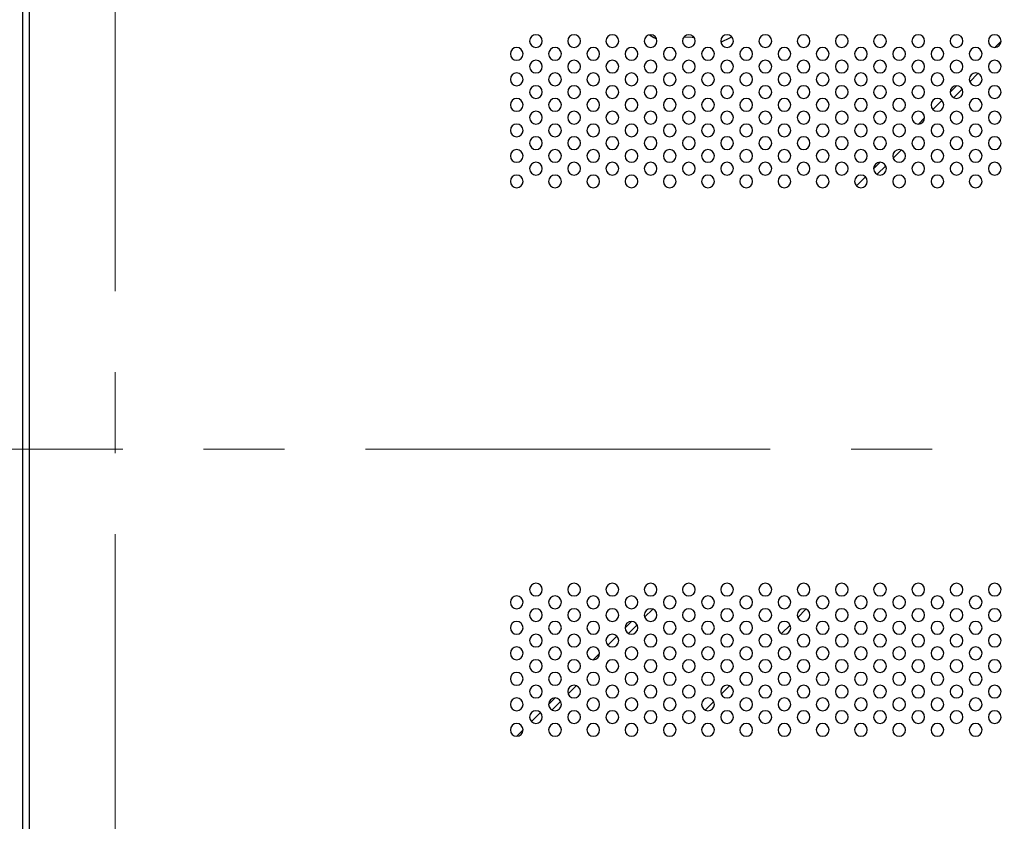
# Model space of a CAD drawing. Header units: millimetres. Extents: x 0 to 1118, y 0 to 864.
# Tile 75 of 256: x 744 to 775, y 435 to 461. Entities that reach past the tile are written whole.
import ezdxf

# ---------------------------------------------------------------- set-up
doc = ezdxf.new("R2010")
doc.units = ezdxf.units.MM
doc.linetypes.add('CENTERX2', pattern=[20.32, 12.7, -2.54, 2.54, -2.54])
doc.styles.add('SLDTEXTSTYLE3', font='TXT', dxfattribs={"width": 0.75})
doc.dimstyles.new('SLDDIMSTYLE4', dxfattribs={"dimtxt": 4.7625, "dimasz": 3.556, "dimexe": 0, "dimexo": 0.0625, "dimgap": 1.190625, "dimtad": 1, "dimlfac": 5, "dimrnd": 1e-09, "dimzin": 4, "dimdsep": 46, "dimtxsty": 'SLDTEXTSTYLE3', "dimsah": 1, "dimcen": 0.09, "dimadec": 0, "dimazin": 1, "dimtfac": 1, "dimtofl": 0, "dimtmove": 0, "dimatfit": 3, "dimfxl": 1, "dimfrac": 2, "dimtolj": 1, "dimtzin": 12, "dimarcsym": 0})

# ---------------------------------------------------------------- blocks, each defined once
blk = doc.blocks.new('_D_13')
at = {"color": 7, "linetype": 'Continuous', "lineweight": 0}
for p, q in [((745.727, 471.159), (620.46, 471.159)), ((621.46, 471.159), (621.46, 391.159)), ((745.727, 391.159), (620.46, 391.159))]:
    blk.add_line(p, q, dxfattribs=at)
at = {"color": 7, "linetype": 'Continuous', "lineweight": 18}
for points in [[(621.46, 471.159), (621.079, 467.603), (621.841, 467.603)], [(621.46, 391.159), (621.841, 394.715), (621.079, 394.715)]]:
    blk.add_solid(points, dxfattribs=at)
at = {"color": 7, "linetype": 'Continuous', "lineweight": 18, "insert": (615.321, 426.519), "char_height": 4.7625, "attachment_point": 1, "rotation": 90, "style": 'SLDTEXTSTYLE3'}
blk.add_mtext('400.00', dxfattribs=at)

msp = doc.modelspace()

# ---------------------------------------------------------------- linework, layer by layer
at = {"color": 7, "linetype": 'CENTERX2', "lineweight": 18}
for p, q in [((746.7268, 391.1586), (746.7268, 511.1586)), ((632.6604, 447.1586), (979.7646, 447.1586))]:
    msp.add_line(p, q, dxfattribs=at)
at = {"color": 7, "linetype": 'Continuous', "lineweight": 25}
for p, q in [((743.8268, 352.9062), (743.8268, 480.1586)), ((744.0268, 480.1586), (744.0268, 352.9062)), ((774.5268, 459.9556), (774.3298, 459.7586)), ((773.5403, 458.6863), (773.7991, 458.945)), ((773.1298, 458.5585), (772.9269, 458.3556)), ((773.035, 458.1809), (773.3045, 458.4504)), ((772.6697, 458.0985), (772.3869, 457.8157)), ((772.1268, 457.5556), (771.9298, 457.3586)), ((771.1403, 456.2863), (771.3991, 456.545)), ((770.7298, 456.1585), (770.5269, 455.9556)), ((770.635, 455.7809), (770.9045, 456.0504)), ((770.2697, 455.6985), (769.9869, 455.4157)), ((768.4032, 442.1434), (768.142, 441.8822)), ((762.9271, 441.7586), (762.7268, 441.5583)), ((767.9064, 441.6466), (767.6387, 441.379)), ((762.4684, 441.2998), (762.1856, 441.017)), ((761.9268, 440.7583), (761.7271, 440.5586)), ((766.0032, 439.7434), (765.742, 439.4822)), ((760.5271, 439.3586), (760.3268, 439.1583)), ((765.5064, 439.2466), (765.2387, 438.979)), ((760.0684, 438.8998), (759.7856, 438.617)), ((759.5268, 438.3583), (759.3271, 438.1586))]:
    msp.add_line(p, q, dxfattribs=at)
at = {"color": 8, "linetype": 'Continuous', "lineweight": 25}
for p, q in [((764.5788, 460.093), (764.8268, 460.0782)), ((764.8268, 460.0782), (764.8865, 460.0791)), ((763.3396, 441.8882), (763.5972, 442.1458)), ((762.8332, 441.3818), (763.1036, 441.6522)), ((760.9396, 439.4882), (761.1972, 439.7458)), ((760.4332, 438.9818), (760.7036, 439.2522))]:
    msp.add_line(p, q, dxfattribs=at)
at = {"color": 8, "linetype": 'Continuous', "lineweight": 25, "flags": 128}
for points in [[(763.4938, 460.1558), (763.6239, 460.075), (763.7156, 460.0247)], [(765.7291, 459.9283), (766.0298, 460.075), (766.0696, 460.0986)]]:
    msp.add_lwpolyline(points, dxfattribs=at)
at = {"color": 7, "linetype": 'Continuous', "lineweight": 25}
for centre, start, end in [((759.9268, 459.9586), 0, 180), ((761.1268, 459.9586), 0, 180), ((762.3268, 459.9586), 0, 180), ((763.5268, 459.9586), 0, 180), ((764.7268, 459.9586), 0, 180), ((765.9268, 459.9586), 0, 180), ((767.1268, 459.9586), 0, 180), ((768.3268, 459.9586), 0, 180), ((769.5268, 459.9586), 0, 180), ((770.7268, 459.9586), 0, 180), ((771.9268, 459.9586), 0, 180), ((773.1268, 459.9586), 0, 180), ((774.3268, 459.9586), 0, 180), ((759.9268, 459.9586), 180, 0), ((761.1268, 459.9586), 180, 0), ((762.3268, 459.9586), 180, 0), ((763.5268, 459.9586), 180, 0), ((764.7268, 459.9586), 180, 0), ((765.9268, 459.9586), 180, 0), ((767.1268, 459.9586), 180, 0), ((768.3268, 459.9586), 180, 0), ((769.5268, 459.9586), 180, 0), ((770.7268, 459.9586), 180, 0), ((771.9268, 459.9586), 180, 0), ((773.1268, 459.9586), 180, 0), ((774.3268, 459.9586), 180, 0), ((759.3268, 459.5586), 0, 180), ((759.3268, 459.5586), 180, 0), ((760.5268, 459.5586), 0, 180), ((760.5268, 459.5586), 180, 0), ((761.7268, 459.5586), 0, 180), ((761.7268, 459.5586), 180, 0), ((762.9268, 459.5586), 0, 180), ((762.9268, 459.5586), 180, 0), ((764.1268, 459.5586), 0, 180), ((764.1268, 459.5586), 180, 0), ((765.3268, 459.5586), 0, 180), ((765.3268, 459.5586), 180, 0), ((766.5268, 459.5586), 0, 180), ((766.5268, 459.5586), 180, 0), ((767.7268, 459.5586), 0, 180), ((767.7268, 459.5586), 180, 0), ((768.9268, 459.5586), 0, 180), ((768.9268, 459.5586), 180, 0), ((770.1268, 459.5586), 0, 180), ((770.1268, 459.5586), 180, 0), ((771.3268, 459.5586), 0, 180), ((771.3268, 459.5586), 180, 0), ((772.5268, 459.5586), 0, 180), ((772.5268, 459.5586), 180, 0), ((773.7268, 459.5586), 0, 180), ((773.7268, 459.5586), 180, 0), ((759.9268, 459.1586), 0, 180), ((761.1268, 459.1586), 0, 180), ((762.3268, 459.1586), 0, 180), ((763.5268, 459.1586), 0, 180), ((764.7268, 459.1586), 0, 180), ((765.9268, 459.1586), 0, 180), ((767.1268, 459.1586), 0, 180), ((768.3268, 459.1586), 0, 180), ((769.5268, 459.1586), 0, 180), ((770.7268, 459.1586), 0, 180), ((771.9268, 459.1586), 0, 180), ((773.1268, 459.1586), 0, 180), ((774.3268, 459.1586), 0, 180), ((759.3268, 458.7586), 0, 180), ((759.9268, 459.1586), 180, 0), ((760.5268, 458.7586), 0, 180), ((761.1268, 459.1586), 180, 0), ((761.7268, 458.7586), 0, 180), ((762.3268, 459.1586), 180, 0), ((762.9268, 458.7586), 0, 180), ((763.5268, 459.1586), 180, 0), ((764.1268, 458.7586), 0, 180), ((764.7268, 459.1586), 180, 0), ((765.3268, 458.7586), 0, 180), ((765.9268, 459.1586), 180, 0), ((766.5268, 458.7586), 0, 180), ((767.1268, 459.1586), 180, 0), ((767.7268, 458.7586), 0, 180), ((768.3268, 459.1586), 180, 0), ((768.9268, 458.7586), 0, 180), ((769.5268, 459.1586), 180, 0), ((770.1268, 458.7586), 0, 180), ((770.7268, 459.1586), 180, 0), ((771.3268, 458.7586), 0, 180), ((771.9268, 459.1586), 180, 0), ((772.5268, 458.7586), 0, 180), ((773.1268, 459.1586), 180, 0), ((773.7268, 458.7586), 0, 180), ((774.3268, 459.1586), 180, 0), ((759.3268, 458.7586), 180, 0), ((759.9268, 458.3586), 0, 180), ((760.5268, 458.7586), 180, 0), ((761.1268, 458.3586), 0, 180), ((761.7268, 458.7586), 180, 0), ((762.3268, 458.3586), 0, 180), ((762.9268, 458.7586), 180, 0), ((763.5268, 458.3586), 0, 180), ((764.1268, 458.7586), 180, 0), ((764.7268, 458.3586), 0, 180), ((765.3268, 458.7586), 180, 0), ((765.9268, 458.3586), 0, 180), ((766.5268, 458.7586), 180, 0), ((767.1268, 458.3586), 0, 180), ((767.7268, 458.7586), 180, 0), ((768.3268, 458.3586), 0, 180), ((768.9268, 458.7586), 180, 0), ((769.5268, 458.3586), 0, 180), ((770.1268, 458.7586), 180, 0), ((770.7268, 458.3586), 0, 180), ((771.3268, 458.7586), 180, 0), ((771.9268, 458.3586), 0, 180), ((772.5268, 458.7586), 180, 0), ((773.1268, 458.3586), 0, 180), ((773.7268, 458.7586), 180, 0), ((774.3268, 458.3586), 0, 180), ((759.9268, 458.3586), 180, 0), ((761.1268, 458.3586), 180, 0), ((762.3268, 458.3586), 180, 0), ((763.5268, 458.3586), 180, 0), ((764.7268, 458.3586), 180, 0), ((765.9268, 458.3586), 180, 0), ((767.1268, 458.3586), 180, 0), ((768.3268, 458.3586), 180, 0), ((769.5268, 458.3586), 180, 0), ((770.7268, 458.3586), 180, 0), ((771.9268, 458.3586), 180, 0), ((773.1268, 458.3586), 180, 0), ((774.3268, 458.3586), 180, 0), ((759.3268, 457.9586), 0, 180), ((759.3268, 457.9586), 180, 0), ((760.5268, 457.9586), 0, 180), ((760.5268, 457.9586), 180, 0), ((761.7268, 457.9586), 0, 180), ((761.7268, 457.9586), 180, 0), ((762.9268, 457.9586), 0, 180), ((762.9268, 457.9586), 180, 0), ((764.1268, 457.9586), 0, 180), ((764.1268, 457.9586), 180, 0), ((765.3268, 457.9586), 0, 180), ((765.3268, 457.9586), 180, 0), ((766.5268, 457.9586), 0, 180), ((766.5268, 457.9586), 180, 0), ((767.7268, 457.9586), 0, 180), ((767.7268, 457.9586), 180, 0), ((768.9268, 457.9586), 0, 180), ((768.9268, 457.9586), 180, 0), ((770.1268, 457.9586), 0, 180), ((770.1268, 457.9586), 180, 0), ((771.3268, 457.9586), 0, 180), ((771.3268, 457.9586), 180, 0), ((772.5268, 457.9586), 0, 180), ((772.5268, 457.9586), 180, 0), ((773.7268, 457.9586), 0, 180), ((773.7268, 457.9586), 180, 0), ((759.9268, 457.5586), 0, 180), ((761.1268, 457.5586), 0, 180), ((762.3268, 457.5586), 0, 180), ((763.5268, 457.5586), 0, 180), ((764.7268, 457.5586), 0, 180), ((765.9268, 457.5586), 0, 180), ((767.1268, 457.5586), 0, 180), ((768.3268, 457.5586), 0, 180), ((769.5268, 457.5586), 0, 180), ((770.7268, 457.5586), 0, 180), ((771.9268, 457.5586), 0, 180), ((773.1268, 457.5586), 0, 180), ((774.3268, 457.5586), 0, 180), ((759.3268, 457.1586), 0, 180), ((759.9268, 457.5586), 180, 0), ((760.5268, 457.1586), 0, 180), ((761.1268, 457.5586), 180, 0), ((761.7268, 457.1586), 0, 180), ((762.3268, 457.5586), 180, 0), ((762.9268, 457.1586), 0, 180), ((763.5268, 457.5586), 180, 0), ((764.1268, 457.1586), 0, 180), ((764.7268, 457.5586), 180, 0), ((765.3268, 457.1586), 0, 180), ((765.9268, 457.5586), 180, 0), ((766.5268, 457.1586), 0, 180), ((767.1268, 457.5586), 180, 0), ((767.7268, 457.1586), 0, 180), ((768.3268, 457.5586), 180, 0), ((768.9268, 457.1586), 0, 180), ((769.5268, 457.5586), 180, 0), ((770.1268, 457.1586), 0, 180), ((770.7268, 457.5586), 180, 0), ((771.3268, 457.1586), 0, 180), ((771.9268, 457.5586), 180, 0), ((772.5268, 457.1586), 0, 180), ((773.1268, 457.5586), 180, 0), ((773.7268, 457.1586), 0, 180), ((774.3268, 457.5586), 180, 0), ((759.3268, 457.1586), 180, 0), ((760.5268, 457.1586), 180, 0), ((761.7268, 457.1586), 180, 0), ((762.9268, 457.1586), 180, 0), ((764.1268, 457.1586), 180, 0), ((765.3268, 457.1586), 180, 0), ((766.5268, 457.1586), 180, 0), ((767.7268, 457.1586), 180, 0), ((768.9268, 457.1586), 180, 0), ((770.1268, 457.1586), 180, 0), ((771.3268, 457.1586), 180, 0), ((772.5268, 457.1586), 180, 0), ((773.7268, 457.1586), 180, 0), ((759.9268, 456.7586), 0, 180), ((759.9268, 456.7586), 180, 0), ((761.1268, 456.7586), 0, 180), ((761.1268, 456.7586), 180, 0), ((762.3268, 456.7586), 0, 180), ((762.3268, 456.7586), 180, 0), ((763.5268, 456.7586), 0, 180), ((763.5268, 456.7586), 180, 0), ((764.7268, 456.7586), 0, 180), ((764.7268, 456.7586), 180, 0), ((765.9268, 456.7586), 0, 180), ((765.9268, 456.7586), 180, 0), ((767.1268, 456.7586), 0, 180), ((767.1268, 456.7586), 180, 0), ((768.3268, 456.7586), 0, 180), ((768.3268, 456.7586), 180, 0), ((769.5268, 456.7586), 0, 180), ((769.5268, 456.7586), 180, 0), ((770.7268, 456.7586), 0, 180), ((770.7268, 456.7586), 180, 0), ((771.9268, 456.7586), 0, 180), ((771.9268, 456.7586), 180, 0), ((773.1268, 456.7586), 0, 180), ((773.1268, 456.7586), 180, 0), ((774.3268, 456.7586), 0, 180), ((774.3268, 456.7586), 180, 0), ((759.3268, 456.3586), 0, 180), ((760.5268, 456.3586), 0, 180), ((761.7268, 456.3586), 0, 180), ((762.9268, 456.3586), 0, 180), ((764.1268, 456.3586), 0, 180), ((765.3268, 456.3586), 0, 180), ((766.5268, 456.3586), 0, 180), ((767.7268, 456.3586), 0, 180), ((768.9268, 456.3586), 0, 180), ((770.1268, 456.3586), 0, 180), ((771.3268, 456.3586), 0, 180), ((772.5268, 456.3586), 0, 180), ((773.7268, 456.3586), 0, 180), ((759.3268, 456.3586), 180, 0), ((759.9268, 455.9586), 0, 180), ((760.5268, 456.3586), 180, 0), ((761.1268, 455.9586), 0, 180), ((761.7268, 456.3586), 180, 0), ((762.3268, 455.9586), 0, 180), ((762.9268, 456.3586), 180, 0), ((763.5268, 455.9586), 0, 180), ((764.1268, 456.3586), 180, 0), ((764.7268, 455.9586), 0, 180), ((765.3268, 456.3586), 180, 0), ((765.9268, 455.9586), 0, 180), ((766.5268, 456.3586), 180, 0), ((767.1268, 455.9586), 0, 180), ((767.7268, 456.3586), 180, 0), ((768.3268, 455.9586), 0, 180), ((768.9268, 456.3586), 180, 0), ((769.5268, 455.9586), 0, 180), ((770.1268, 456.3586), 180, 0), ((770.7268, 455.9586), 0, 180), ((771.3268, 456.3586), 180, 0), ((771.9268, 455.9586), 0, 180), ((772.5268, 456.3586), 180, 0), ((773.1268, 455.9586), 0, 180), ((773.7268, 456.3586), 180, 0), ((774.3268, 455.9586), 0, 180), ((759.9268, 455.9586), 180, 0), ((761.1268, 455.9586), 180, 0), ((762.3268, 455.9586), 180, 0), ((763.5268, 455.9586), 180, 0), ((764.7268, 455.9586), 180, 0), ((765.9268, 455.9586), 180, 0), ((767.1268, 455.9586), 180, 0), ((768.3268, 455.9586), 180, 0), ((769.5268, 455.9586), 180, 0), ((770.7268, 455.9586), 180, 0), ((771.9268, 455.9586), 180, 0), ((773.1268, 455.9586), 180, 0), ((774.3268, 455.9586), 180, 0), ((759.3268, 455.5586), 0, 180), ((759.3268, 455.5586), 180, 0), ((760.5268, 455.5586), 0, 180), ((760.5268, 455.5586), 180, 0), ((761.7268, 455.5586), 0, 180), ((761.7268, 455.5586), 180, 0), ((762.9268, 455.5586), 0, 180), ((762.9268, 455.5586), 180, 0), ((764.1268, 455.5586), 0, 180), ((764.1268, 455.5586), 180, 0), ((765.3268, 455.5586), 0, 180), ((765.3268, 455.5586), 180, 0), ((766.5268, 455.5586), 0, 180), ((766.5268, 455.5586), 180, 0), ((767.7268, 455.5586), 0, 180), ((767.7268, 455.5586), 180, 0), ((768.9268, 455.5586), 0, 180), ((768.9268, 455.5586), 180, 0), ((770.1268, 455.5586), 0, 180), ((770.1268, 455.5586), 180, 0), ((771.3268, 455.5586), 0, 180), ((771.3268, 455.5586), 180, 0), ((772.5268, 455.5586), 0, 180), ((772.5268, 455.5586), 180, 0), ((773.7268, 455.5586), 0, 180), ((773.7268, 455.5586), 180, 0), ((759.9268, 442.7586), 0, 180), ((761.1268, 442.7586), 0, 180), ((762.3268, 442.7586), 0, 180), ((763.5268, 442.7586), 0, 180), ((764.7268, 442.7586), 0, 180), ((765.9268, 442.7586), 0, 180), ((767.1268, 442.7586), 0, 180), ((768.3268, 442.7586), 0, 180), ((769.5268, 442.7586), 0, 180), ((770.7268, 442.7586), 0, 180), ((771.9268, 442.7586), 0, 180), ((773.1268, 442.7586), 0, 180), ((774.3268, 442.7586), 0, 180), ((759.3268, 442.3586), 0, 180), ((759.9268, 442.7586), 180, 0), ((760.5268, 442.3586), 0, 180), ((761.1268, 442.7586), 180, 0), ((761.7268, 442.3586), 0, 180), ((762.3268, 442.7586), 180, 0), ((762.9268, 442.3586), 0, 180), ((763.5268, 442.7586), 180, 0), ((764.1268, 442.3586), 0, 180), ((764.7268, 442.7586), 180, 0), ((765.3268, 442.3586), 0, 180), ((765.9268, 442.7586), 180, 0), ((766.5268, 442.3586), 0, 180), ((767.1268, 442.7586), 180, 0), ((767.7268, 442.3586), 0, 180), ((768.3268, 442.7586), 180, 0), ((768.9268, 442.3586), 0, 180), ((769.5268, 442.7586), 180, 0), ((770.1268, 442.3586), 0, 180), ((770.7268, 442.7586), 180, 0), ((771.3268, 442.3586), 0, 180), ((771.9268, 442.7586), 180, 0), ((772.5268, 442.3586), 0, 180), ((773.1268, 442.7586), 180, 0), ((773.7268, 442.3586), 0, 180), ((774.3268, 442.7586), 180, 0), ((759.3268, 442.3586), 180, 0), ((760.5268, 442.3586), 180, 0), ((761.7268, 442.3586), 180, 0), ((762.9268, 442.3586), 180, 0), ((764.1268, 442.3586), 180, 0), ((765.3268, 442.3586), 180, 0), ((766.5268, 442.3586), 180, 0), ((767.7268, 442.3586), 180, 0), ((768.9268, 442.3586), 180, 0), ((770.1268, 442.3586), 180, 0), ((771.3268, 442.3586), 180, 0), ((772.5268, 442.3586), 180, 0), ((773.7268, 442.3586), 180, 0), ((759.9268, 441.9586), 0, 180), ((759.9268, 441.9586), 180, 0), ((761.1268, 441.9586), 0, 180), ((761.1268, 441.9586), 180, 0), ((762.3268, 441.9586), 0, 180), ((762.3268, 441.9586), 180, 0), ((763.5268, 441.9586), 0, 180), ((763.5268, 441.9586), 180, 0), ((764.7268, 441.9586), 0, 180), ((764.7268, 441.9586), 180, 0), ((765.9268, 441.9586), 0, 180), ((765.9268, 441.9586), 180, 0), ((767.1268, 441.9586), 0, 180), ((767.1268, 441.9586), 180, 0), ((768.3268, 441.9586), 0, 180), ((768.3268, 441.9586), 180, 0), ((769.5268, 441.9586), 0, 180), ((769.5268, 441.9586), 180, 0), ((770.7268, 441.9586), 0, 180), ((770.7268, 441.9586), 180, 0), ((771.9268, 441.9586), 0, 180), ((771.9268, 441.9586), 180, 0), ((773.1268, 441.9586), 0, 180), ((773.1268, 441.9586), 180, 0), ((774.3268, 441.9586), 0, 180), ((774.3268, 441.9586), 180, 0), ((759.3268, 441.5586), 0, 180), ((760.5268, 441.5586), 0, 180), ((761.7268, 441.5586), 0, 180), ((762.9268, 441.5586), 0, 180), ((764.1268, 441.5586), 0, 180), ((765.3268, 441.5586), 0, 180), ((766.5268, 441.5586), 0, 180), ((767.7268, 441.5586), 0, 180), ((768.9268, 441.5586), 0, 180), ((770.1268, 441.5586), 0, 180), ((771.3268, 441.5586), 0, 180), ((772.5268, 441.5586), 0, 180), ((773.7268, 441.5586), 0, 180), ((759.3268, 441.5586), 180, 0), ((759.9268, 441.1586), 0, 180), ((760.5268, 441.5586), 180, 0), ((761.1268, 441.1586), 0, 180), ((761.7268, 441.5586), 180, 0), ((762.3268, 441.1586), 0, 180), ((762.9268, 441.5586), 180, 0), ((763.5268, 441.1586), 0, 180), ((764.1268, 441.5586), 180, 0), ((764.7268, 441.1586), 0, 180), ((765.3268, 441.5586), 180, 0), ((765.9268, 441.1586), 0, 180), ((766.5268, 441.5586), 180, 0), ((767.1268, 441.1586), 0, 180), ((767.7268, 441.5586), 180, 0), ((768.3268, 441.1586), 0, 180), ((768.9268, 441.5586), 180, 0), ((769.5268, 441.1586), 0, 180), ((770.1268, 441.5586), 180, 0), ((770.7268, 441.1586), 0, 180), ((771.3268, 441.5586), 180, 0), ((771.9268, 441.1586), 0, 180), ((772.5268, 441.5586), 180, 0), ((773.1268, 441.1586), 0, 180), ((773.7268, 441.5586), 180, 0), ((774.3268, 441.1586), 0, 180), ((759.3268, 440.7586), 0, 180), ((759.9268, 441.1586), 180, 0), ((760.5268, 440.7586), 0, 180), ((761.1268, 441.1586), 180, 0), ((761.7268, 440.7586), 0, 180), ((762.3268, 441.1586), 180, 0), ((762.9268, 440.7586), 0, 180), ((763.5268, 441.1586), 180, 0), ((764.1268, 440.7586), 0, 180), ((764.7268, 441.1586), 180, 0), ((765.3268, 440.7586), 0, 180), ((765.9268, 441.1586), 180, 0), ((766.5268, 440.7586), 0, 180), ((767.1268, 441.1586), 180, 0), ((767.7268, 440.7586), 0, 180), ((768.3268, 441.1586), 180, 0), ((768.9268, 440.7586), 0, 180), ((769.5268, 441.1586), 180, 0), ((770.1268, 440.7586), 0, 180), ((770.7268, 441.1586), 180, 0), ((771.3268, 440.7586), 0, 180), ((771.9268, 441.1586), 180, 0), ((772.5268, 440.7586), 0, 180), ((773.1268, 441.1586), 180, 0), ((773.7268, 440.7586), 0, 180), ((774.3268, 441.1586), 180, 0), ((759.3268, 440.7586), 180, 0), ((760.5268, 440.7586), 180, 0), ((761.7268, 440.7586), 180, 0), ((762.9268, 440.7586), 180, 0), ((764.1268, 440.7586), 180, 0), ((765.3268, 440.7586), 180, 0), ((766.5268, 440.7586), 180, 0), ((767.7268, 440.7586), 180, 0), ((768.9268, 440.7586), 180, 0), ((770.1268, 440.7586), 180, 0), ((771.3268, 440.7586), 180, 0), ((772.5268, 440.7586), 180, 0), ((773.7268, 440.7586), 180, 0), ((759.9268, 440.3586), 0, 180), ((759.9268, 440.3586), 180, 0), ((761.1268, 440.3586), 0, 180), ((761.1268, 440.3586), 180, 0), ((762.3268, 440.3586), 0, 180), ((762.3268, 440.3586), 180, 0), ((763.5268, 440.3586), 0, 180), ((763.5268, 440.3586), 180, 0), ((764.7268, 440.3586), 0, 180), ((764.7268, 440.3586), 180, 0), ((765.9268, 440.3586), 0, 180), ((765.9268, 440.3586), 180, 0), ((767.1268, 440.3586), 0, 180), ((767.1268, 440.3586), 180, 0), ((768.3268, 440.3586), 0, 180), ((768.3268, 440.3586), 180, 0), ((769.5268, 440.3586), 0, 180), ((769.5268, 440.3586), 180, 0), ((770.7268, 440.3586), 0, 180), ((770.7268, 440.3586), 180, 0), ((771.9268, 440.3586), 0, 180), ((771.9268, 440.3586), 180, 0), ((773.1268, 440.3586), 0, 180), ((773.1268, 440.3586), 180, 0), ((774.3268, 440.3586), 0, 180), ((774.3268, 440.3586), 180, 0), ((759.3268, 439.9586), 0, 180), ((760.5268, 439.9586), 0, 180), ((761.7268, 439.9586), 0, 180), ((762.9268, 439.9586), 0, 180), ((764.1268, 439.9586), 0, 180), ((765.3268, 439.9586), 0, 180), ((766.5268, 439.9586), 0, 180), ((767.7268, 439.9586), 0, 180), ((768.9268, 439.9586), 0, 180), ((770.1268, 439.9586), 0, 180), ((771.3268, 439.9586), 0, 180), ((772.5268, 439.9586), 0, 180), ((773.7268, 439.9586), 0, 180), ((759.3268, 439.9586), 180, 0), ((759.9268, 439.5586), 0, 180), ((760.5268, 439.9586), 180, 0), ((761.1268, 439.5586), 0, 180), ((761.7268, 439.9586), 180, 0), ((762.3268, 439.5586), 0, 180), ((762.9268, 439.9586), 180, 0), ((763.5268, 439.5586), 0, 180), ((764.1268, 439.9586), 180, 0), ((764.7268, 439.5586), 0, 180), ((765.3268, 439.9586), 180, 0), ((765.9268, 439.5586), 0, 180), ((766.5268, 439.9586), 180, 0), ((767.1268, 439.5586), 0, 180), ((767.7268, 439.9586), 180, 0), ((768.3268, 439.5586), 0, 180), ((768.9268, 439.9586), 180, 0), ((769.5268, 439.5586), 0, 180), ((770.1268, 439.9586), 180, 0), ((770.7268, 439.5586), 0, 180), ((771.3268, 439.9586), 180, 0), ((771.9268, 439.5586), 0, 180), ((772.5268, 439.9586), 180, 0), ((773.1268, 439.5586), 0, 180), ((773.7268, 439.9586), 180, 0), ((774.3268, 439.5586), 0, 180), ((759.9268, 439.5586), 180, 0), ((761.1268, 439.5586), 180, 0), ((762.3268, 439.5586), 180, 0), ((763.5268, 439.5586), 180, 0), ((764.7268, 439.5586), 180, 0), ((765.9268, 439.5586), 180, 0), ((767.1268, 439.5586), 180, 0), ((768.3268, 439.5586), 180, 0), ((769.5268, 439.5586), 180, 0), ((770.7268, 439.5586), 180, 0), ((771.9268, 439.5586), 180, 0), ((773.1268, 439.5586), 180, 0), ((774.3268, 439.5586), 180, 0), ((759.3268, 439.1586), 0, 180), ((759.3268, 439.1586), 180, 0), ((760.5268, 439.1586), 0, 180), ((760.5268, 439.1586), 180, 0), ((761.7268, 439.1586), 0, 180), ((761.7268, 439.1586), 180, 0), ((762.9268, 439.1586), 0, 180), ((762.9268, 439.1586), 180, 0), ((764.1268, 439.1586), 0, 180), ((764.1268, 439.1586), 180, 0), ((765.3268, 439.1586), 0, 180), ((765.3268, 439.1586), 180, 0), ((766.5268, 439.1586), 0, 180), ((766.5268, 439.1586), 180, 0), ((767.7268, 439.1586), 0, 180), ((767.7268, 439.1586), 180, 0), ((768.9268, 439.1586), 0, 180), ((768.9268, 439.1586), 180, 0), ((770.1268, 439.1586), 0, 180), ((770.1268, 439.1586), 180, 0), ((771.3268, 439.1586), 0, 180), ((771.3268, 439.1586), 180, 0), ((772.5268, 439.1586), 0, 180), ((772.5268, 439.1586), 180, 0), ((773.7268, 439.1586), 0, 180), ((773.7268, 439.1586), 180, 0), ((759.9268, 438.7586), 0, 180), ((761.1268, 438.7586), 0, 180), ((762.3268, 438.7586), 0, 180), ((763.5268, 438.7586), 0, 180), ((764.7268, 438.7586), 0, 180), ((765.9268, 438.7586), 0, 180), ((767.1268, 438.7586), 0, 180), ((768.3268, 438.7586), 0, 180), ((769.5268, 438.7586), 0, 180), ((770.7268, 438.7586), 0, 180), ((771.9268, 438.7586), 0, 180), ((773.1268, 438.7586), 0, 180), ((774.3268, 438.7586), 0, 180), ((759.3268, 438.3586), 0, 180), ((759.9268, 438.7586), 180, 0), ((760.5268, 438.3586), 0, 180), ((761.1268, 438.7586), 180, 0), ((761.7268, 438.3586), 0, 180), ((762.3268, 438.7586), 180, 0), ((762.9268, 438.3586), 0, 180), ((763.5268, 438.7586), 180, 0), ((764.1268, 438.3586), 0, 180), ((764.7268, 438.7586), 180, 0), ((765.3268, 438.3586), 0, 180), ((765.9268, 438.7586), 180, 0), ((766.5268, 438.3586), 0, 180), ((767.1268, 438.7586), 180, 0), ((767.7268, 438.3586), 0, 180), ((768.3268, 438.7586), 180, 0), ((768.9268, 438.3586), 0, 180), ((769.5268, 438.7586), 180, 0), ((770.1268, 438.3586), 0, 180), ((770.7268, 438.7586), 180, 0), ((771.3268, 438.3586), 0, 180), ((771.9268, 438.7586), 180, 0), ((772.5268, 438.3586), 0, 180), ((773.1268, 438.7586), 180, 0), ((773.7268, 438.3586), 0, 180), ((774.3268, 438.7586), 180, 0), ((759.3268, 438.3586), 180, 0), ((760.5268, 438.3586), 180, 0), ((761.7268, 438.3586), 180, 0), ((762.9268, 438.3586), 180, 0), ((764.1268, 438.3586), 180, 0), ((765.3268, 438.3586), 180, 0), ((766.5268, 438.3586), 180, 0), ((767.7268, 438.3586), 180, 0), ((768.9268, 438.3586), 180, 0), ((770.1268, 438.3586), 180, 0), ((771.3268, 438.3586), 180, 0), ((772.5268, 438.3586), 180, 0), ((773.7268, 438.3586), 180, 0)]:
    msp.add_arc(centre, 0.2, start, end, dxfattribs=at)

# ---------------------------------------------------------------- dimensions: what is measured, and where the dimension line sits
at = {"color": 7, "linetype": 'Continuous', "lineweight": 18}
dim = msp.add_linear_dim(base=(621.4604, 391.1586), p1=(746.7268, 471.1586), p2=(746.7268, 391.1586), angle=90, dimstyle='SLDDIMSTYLE4', dxfattribs=at)
dim.commit()
dim.dimension.update_dxf_attribs({"geometry": '_D_13', "text_midpoint": (621.4604, 436.1943), "dimtype": 160})

doc.saveas('drawing.dxf')
